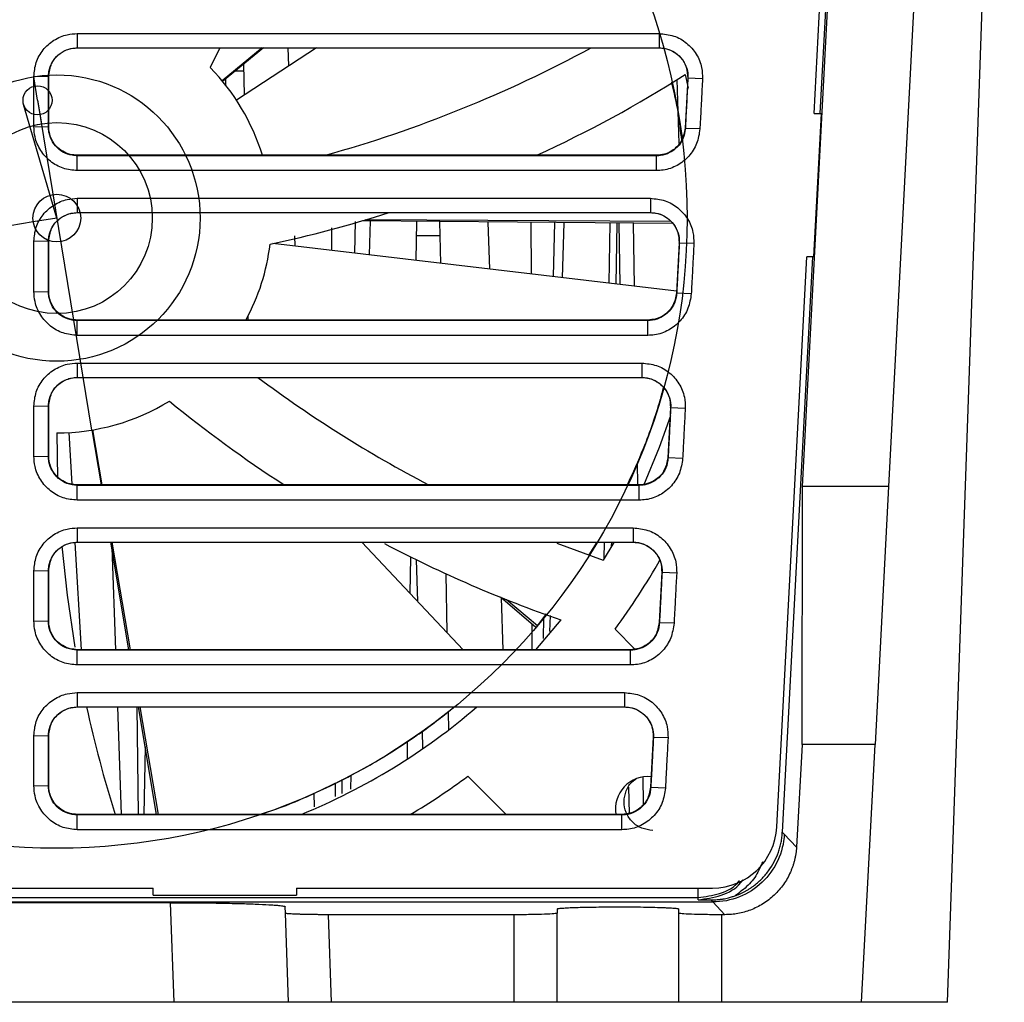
# Model space of a CAD drawing. Header units: millimetres. Extents: x 51 to 353, y -23 to 217.
# Tile 8 of 147: x 158 to 172, y -10 to 4. Entities that reach past the tile are written whole.
import ezdxf

# ---------------------------------------------------------------- set-up
doc = ezdxf.new("R2010")
doc.units = ezdxf.units.MM
doc.linetypes.add('CENTERX2', pattern=[20.32, 12.7, -2.54, 2.54, -2.54])

msp = doc.modelspace()

# ---------------------------------------------------------------- linework, layer by layer
at = {"color": 7, "linetype": 'Continuous', "lineweight": 25}
for p, q in [((170.966, 12.922), (170.153, -2.604)), ((170.976, -9.804), (171.769, 12.922)), ((168.951, -2.604), (169.635, 10.461)), ((169.115, 2.605), (169.532, 10.567)), ((169.607, 10.463), (169.196, 2.605)), ((158.827, 3.723), (166.949, 3.723)), ((158.827, 3.723), (158.827, 3.523)), ((166.949, 3.723), (166.949, 3.523)), ((158.827, 3.523), (166.949, 3.523)), ((160.817, 3.523), (160.683, 3.247)), ((161.406, 3.523), (160.85, 3.062)), ((161.427, 3.523), (160.856, 3.053)), ((162.165, 3.523), (161.049, 2.792)), ((161.779, 3.27), (161.77, 3.523)), ((161.149, 3.196), (161.03, 3.196)), ((161.147, 3.293), (161.155, 2.861)), ((158.22, 2.423), (158.22, 3.123)), ((158.423, 3.12), (158.22, 3.123)), ((158.427, 3.123), (158.423, 3.12)), ((158.423, 2.419), (158.423, 3.12)), ((158.427, 2.423), (158.427, 3.123)), ((160.899, 3), (160.901, 3.09)), ((167.196, 3.083), (167.227, 2.189)), ((167.349, 3.102), (167.312, 2.402)), ((167.315, 3.149), (167.356, 2.96)), ((167.352, 3.098), (167.349, 3.102)), ((167.556, 3.091), (167.352, 3.098)), ((169.111, 0.605), (169.215, 2.605)), ((169.115, 2.605), (169.215, 2.605)), ((158.22, 2.423), (158.423, 2.419)), ((158.423, 2.419), (158.427, 2.423)), ((167.316, 2.398), (167.312, 2.402)), ((167.519, 2.391), (167.316, 2.398)), ((158.827, 2.016), (158.827, 2.023)), ((166.913, 2.023), (158.827, 2.023)), ((158.827, 1.809), (158.827, 2.016)), ((166.913, 2.016), (158.827, 2.016)), ((166.913, 2.016), (166.913, 2.023)), ((166.913, 1.809), (166.913, 2.016)), ((166.913, 1.809), (158.827, 1.809)), ((158.827, 1.422), (166.829, 1.422)), ((158.827, 1.422), (158.827, 1.222)), ((166.829, 1.422), (166.829, 1.222)), ((158.827, 1.222), (166.829, 1.222)), ((167.142, 1.068), (162.803, 1.107)), ((167.114, 1.098), (162.853, 1.122)), ((162.917, 1.106), (162.9, 0.631)), ((163.557, 0.554), (163.566, 1.1)), ((163.885, 1.097), (163.896, 0.514)), ((164.56, 1.091), (164.583, 0.432)), ((165.621, 1.081), (165.594, 0.313)), ((166.251, 0.235), (166.266, 1.076)), ((166.351, 0.224), (166.366, 1.075)), ((166.386, 1.075), (166.401, 0.218)), ((166.586, 1.073), (166.601, 0.194)), ((161.867, 0.753), (161.862, 0.896)), ((163.889, 0.896), (163.562, 0.896)), ((158.22, 0.122), (158.22, 0.822)), ((158.423, 0.819), (158.22, 0.822)), ((158.427, 0.822), (158.423, 0.819)), ((158.423, 0.118), (158.423, 0.819)), ((158.427, 0.122), (158.427, 0.822)), ((167.193, 0.124), (161.558, 0.79)), ((167.228, 0.801), (167.192, 0.101)), ((167.232, 0.797), (167.228, 0.801)), ((167.435, 0.79), (167.232, 0.797)), ((168.594, -7.357), (169.01, 0.605)), ((169.091, 0.605), (168.67, -7.429)), ((169.111, 0.605), (169.01, 0.605)), ((158.22, 0.122), (158.423, 0.118)), ((158.423, 0.118), (158.427, 0.122)), ((167.195, 0.097), (167.192, 0.101)), ((167.399, 0.09), (167.195, 0.097)), ((161.209, -0.226), (161.209, -0.278)), ((158.827, -0.285), (158.827, -0.278)), ((166.792, -0.278), (158.827, -0.278)), ((158.827, -0.492), (158.827, -0.285)), ((166.792, -0.285), (158.827, -0.285)), ((166.792, -0.285), (166.792, -0.278)), ((166.792, -0.492), (166.792, -0.285)), ((166.792, -0.492), (158.827, -0.492)), ((158.827, -0.879), (166.708, -0.879)), ((158.827, -0.879), (158.827, -1.079)), ((166.708, -0.879), (166.708, -1.079)), ((158.827, -1.079), (166.708, -1.079)), ((158.22, -2.179), (158.22, -1.479)), ((158.423, -1.483), (158.22, -1.479)), ((158.427, -1.479), (158.423, -1.483)), ((158.423, -2.183), (158.423, -1.483)), ((158.427, -2.179), (158.427, -1.479)), ((167.108, -1.5), (167.071, -2.2)), ((167.111, -1.504), (167.108, -1.5)), ((167.315, -1.511), (167.111, -1.504)), ((158.541, -1.854), (158.552, -2.49)), ((158.753, -2.57), (158.712, -1.849)), ((159.163, -2.58), (159.035, -1.813)), ((159.176, -2.58), (159.045, -1.811)), ((158.22, -2.179), (158.423, -2.183)), ((158.423, -2.183), (158.427, -2.179)), ((166.644, -2.271), (166.65, -2.58)), ((167.075, -2.204), (167.071, -2.2)), ((167.278, -2.211), (167.075, -2.204)), ((158.827, -2.587), (158.827, -2.58)), ((166.672, -2.58), (158.827, -2.58)), ((158.827, -2.793), (158.827, -2.587)), ((166.672, -2.587), (166.672, -2.58)), ((166.672, -2.793), (166.672, -2.587)), ((168.946, -6.204), (168.951, -2.604)), ((170.153, -2.604), (168.951, -2.604)), ((170.153, -2.604), (169.964, -6.204)), ((158.827, -3.18), (158.827, -3.38)), ((166.588, -3.18), (166.588, -3.38)), ((158.884, -4.881), (158.799, -3.384)), ((158.827, -3.38), (166.588, -3.38)), ((159.547, -4.881), (159.296, -3.38)), ((159.568, -4.881), (159.313, -3.38)), ((164.213, -4.881), (162.8, -3.38)), ((165.524, -3.396), (166.167, -3.633)), ((165.971, -3.555), (166.084, -3.38)), ((166.318, -3.383), (166.167, -3.633)), ((166.184, -3.606), (166.188, -3.38)), ((166.287, -3.436), (166.288, -3.38)), ((159.309, -3.457), (159.359, -4.881)), ((163.475, -4.097), (163.484, -3.588)), ((163.581, -4.21), (163.561, -3.625)), ((158.22, -4.48), (158.22, -3.78)), ((158.423, -3.784), (158.22, -3.78)), ((158.427, -3.78), (158.423, -3.784)), ((158.423, -4.484), (158.423, -3.784)), ((158.427, -4.48), (158.427, -3.78)), ((163.971, -3.82), (163.986, -4.639)), ((166.987, -3.801), (166.951, -4.501)), ((166.991, -3.805), (166.987, -3.801)), ((167.195, -3.812), (166.991, -3.805)), ((165.23, -4.572), (164.737, -4.15)), ((164.743, -4.156), (164.769, -4.881)), ((165.25, -4.548), (164.821, -4.184)), ((165.25, -4.548), (165.379, -4.382)), ((158.22, -4.48), (158.423, -4.484)), ((158.423, -4.484), (158.427, -4.48)), ((165.577, -4.465), (165.225, -4.881)), ((165.429, -4.403), (165.421, -4.629)), ((166.954, -4.505), (166.951, -4.501)), ((167.158, -4.512), (166.954, -4.505)), ((166.612, -4.872), (166.335, -4.594)), ((158.827, -4.888), (158.827, -4.881)), ((166.551, -4.881), (158.827, -4.881)), ((158.827, -5.095), (158.827, -4.888)), ((166.551, -4.888), (166.551, -4.881)), ((166.551, -5.095), (166.551, -4.888)), ((158.827, -5.481), (166.468, -5.481)), ((158.827, -5.481), (158.827, -5.681)), ((166.468, -5.481), (166.468, -5.681)), ((158.827, -5.681), (166.468, -5.681)), ((159.387, -5.681), (159.439, -7.182)), ((159.931, -7.182), (159.68, -5.681)), ((159.961, -7.182), (159.705, -5.681)), ((164.005, -5.748), (164.009, -6.002)), ((163.653, -6.261), (163.644, -6.016)), ((158.22, -6.781), (158.22, -6.081)), ((158.22, -6.081), (158.423, -6.085)), ((158.423, -6.085), (158.427, -6.081)), ((158.423, -6.785), (158.423, -6.085)), ((158.427, -6.781), (158.427, -6.081)), ((163.435, -6.407), (163.439, -6.161)), ((166.867, -6.102), (166.83, -6.802)), ((166.871, -6.106), (166.867, -6.102)), ((167.074, -6.113), (166.871, -6.106)), ((168.946, -6.204), (168.868, -7.637)), ((169.964, -6.204), (168.946, -6.204)), ((169.776, -9.804), (169.964, -6.204)), ((162.646, -6.633), (162.64, -6.829)), ((164.281, -6.648), (164.815, -7.182)), ((166.721, -6.659), (166.727, -7.035)), ((158.423, -6.785), (158.22, -6.781)), ((158.427, -6.781), (158.423, -6.785)), ((166.523, -6.803), (166.53, -7.167)), ((166.834, -6.806), (166.83, -6.802)), ((167.037, -6.813), (166.834, -6.806)), ((162.14, -7.074), (162.134, -6.886)), ((159.924, -7.139), (159.922, -7.182)), ((158.827, -7.189), (158.827, -7.182)), ((166.431, -7.182), (158.827, -7.182)), ((158.827, -7.396), (158.827, -7.189)), ((166.431, -7.189), (158.827, -7.189)), ((166.431, -7.189), (166.431, -7.182)), ((166.431, -7.396), (166.431, -7.189)), ((166.431, -7.396), (158.827, -7.396)), ((168.67, -7.429), (168.678, -7.438)), ((168.678, -7.438), (168.693, -7.454)), ((168.693, -7.454), (168.698, -7.459)), ((168.698, -7.459), (168.868, -7.637)), ((154.077, -8.21), (159.887, -8.21)), ((159.887, -8.31), (159.887, -8.21)), ((161.887, -8.21), (167.697, -8.21)), ((161.887, -8.21), (161.887, -8.31)), ((159.887, -8.31), (161.887, -8.31)), ((167.493, -8.373), (167.493, -8.341)), ((167.674, -8.376), (167.672, -8.375)), ((167.68, -8.383), (167.674, -8.376)), ((167.695, -8.399), (167.68, -8.383)), ((151.684, -8.404), (167.7, -8.404)), ((160.128, -8.415), (151.791, -8.415)), ((160.177, -9.804), (160.128, -8.415)), ((161.732, -8.561), (161.729, -8.471)), ((165.526, -8.502), (165.526, -8.561)), ((167.226, -8.561), (167.226, -8.502)), ((167.7, -8.404), (167.695, -8.399)), ((167.869, -8.582), (167.7, -8.404)), ((161.776, -9.804), (161.732, -8.561)), ((162.375, -9.804), (162.333, -8.582)), ((164.926, -8.582), (162.333, -8.582)), ((164.926, -9.804), (164.926, -8.582)), ((165.526, -9.804), (165.526, -8.561)), ((167.226, -9.804), (167.226, -8.561)), ((167.826, -9.804), (167.826, -8.582)), ((167.869, -8.582), (167.826, -8.582)), ((160.177, -9.804), (151.788, -9.804)), ((158.576, -9.804), (158.576, -9.805)), ((158.676, -9.804), (158.676, -9.805)), ((161.776, -9.804), (160.177, -9.804)), ((160.676, -9.805), (160.676, -9.804)), ((161.376, -9.804), (161.376, -9.805)), ((162.375, -9.804), (161.776, -9.804)), ((164.926, -9.804), (162.375, -9.804)), ((163.376, -9.805), (163.376, -9.804)), ((164.076, -9.804), (164.076, -9.805)), ((165.526, -9.804), (164.926, -9.804)), ((165.031, -9.804), (164.961, -9.804)), ((165.101, -9.804), (165.096, -9.804)), ((167.226, -9.804), (165.526, -9.804)), ((166.076, -9.805), (166.076, -9.804)), ((166.176, -9.805), (166.176, -9.804)), ((166.576, -9.804), (166.576, -9.805)), ((166.776, -9.804), (166.776, -9.805)), ((167.826, -9.804), (167.226, -9.804)), ((169.776, -9.804), (167.826, -9.804)), ((168.776, -9.805), (168.776, -9.804)), ((170.976, -9.804), (169.776, -9.804))]:
    msp.add_line(p, q, dxfattribs=at)
at = {"color": 7, "linetype": 'CENTERX2'}
for p, q in [((158.272, 2.791), (158.218, 3.12)), ((158.272, 2.791), (159.024, -1.815)), ((158.272, 2.791), (158.326, 2.462)), ((158.541, 1.146), (158.077, 2.734)), ((158.541, 1.146), (158.212, 1.092)), ((158.212, 1.092), (157.883, 1.039))]:
    msp.add_line(p, q, dxfattribs=at)
at = {"color": 8, "linetype": 'Continuous', "lineweight": 25}
for p, q in [((162.706, 1.1), (162.695, 0.655)), ((162.374, 1.011), (162.376, 0.693)), ((165.16, 1.086), (165.162, 0.364)), ((165.491, 1.083), (165.47, 0.328)), ((165.174, -4.524), (165.175, -4.888)), ((165.337, -4.436), (165.329, -4.725)), ((159.658, -5.681), (159.676, -7.182)), ((159.774, -6.239), (159.756, -7.182)), ((162.522, -6.695), (162.518, -6.889)), ((162.427, -6.742), (162.429, -6.932)), ((167.493, -8.341), (167.493, -8.21)), ((153.442, -8.341), (167.493, -8.341))]:
    msp.add_line(p, q, dxfattribs=at)
at = {"color": 7, "linetype": 'Continuous', "lineweight": 25, "flags": 128}
for points in [[(167.107, -1.614), (166.952, -2.056), (166.73, -2.587)], [(166.672, -2.587), (166.086, -2.587), (163.741, -2.587), (161.284, -2.587), (158.827, -2.587)], [(166.672, -2.793), (166.091, -2.793), (163.77, -2.793), (161.298, -2.793), (158.827, -2.793)], [(158.827, -3.18), (159.388, -3.18), (161.631, -3.18), (164.109, -3.18), (166.588, -3.18)], [(158.611, -3.435), (158.685, -4.119), (158.794, -4.848)], [(166.551, -4.888), (165.965, -4.888), (163.621, -4.888), (161.224, -4.888), (158.827, -4.888)], [(166.551, -5.095), (165.971, -5.095), (163.65, -5.095), (161.238, -5.095), (158.827, -5.095)]]:
    msp.add_lwpolyline(points, dxfattribs=at)
at = {"color": 7, "linetype": 'Continuous'}
for centre, radius in [((158.541, 1.146), 8.8), ((158.541, 1.146), 2), ((158.272, 2.791), 0.203), ((158.541, 1.146), 1.333), ((158.541, 1.146), 0.333)]:
    msp.add_circle(centre, radius, dxfattribs=at)
at = {"color": 7, "linetype": 'Continuous', "lineweight": 25}
for centre, radius, start, end in [((157.495, 19.211), 17.844, 285.5873, 298.4632), ((158.541, 1.146), 3, 16.9867, 44.4405), ((157.774, 18.228), 17.844, 294.747, 302.3227), ((157.774, 18.228), 17.844, 282.1131, 287.6328), ((158.541, 1.146), 3, 331.6493, 353.0119), ((172.012, 13.227), 17.844, 233.2925, 242.3497), ((158.541, 1.146), 3, 270, 301.5834), ((171.418, 12.396), 17.844, 230.6846, 237.0597), ((171.418, 12.396), 17.844, 242.2748, 250.8941), ((158.541, 1.146), 9.68, 323.6286, 330.4973), ((158.541, 1.146), 8.8, 319.477, 319.6775), ((176.385, -1.854), 17.844, 192.3844, 197.3716), ((158.541, 1.146), 9, 292.2854, 310.6623), ((158.541, 1.146), 9.68, 300.6503, 306.3714), ((166.791, -7.104), 0.45, 83.9467, 189.9503)]:
    msp.add_arc(centre, radius, start, end, dxfattribs=at)
msp.add_ellipse((167.694, -7.308), major_axis=(-0.403, 0.807), ratio=0.997112, start_param=2.679539, end_param=4.195642, dxfattribs=at)
for points, knots in [([(158.22, 3.123), (158.227, 3.19), (158.24, 3.323), (158.342, 3.502), (158.494, 3.638), (158.665, 3.712), (158.78, 3.72), (158.827, 3.723)], [0, 0, 0, 0, 0.211099, 0.422465, 0.635768, 0.850551, 1, 1, 1, 1]), ([(166.949, 3.723), (167.019, 3.716), (167.157, 3.703), (167.34, 3.597), (167.477, 3.442), (167.551, 3.264), (167.555, 3.144), (167.556, 3.091)], [0, 0, 0, 0, 0.211595, 0.422887, 0.631887, 0.83966, 1, 1, 1, 1]), ([(158.423, 3.12), (158.425, 3.144), (158.428, 3.213), (158.47, 3.323), (158.556, 3.43), (158.655, 3.489), (158.747, 3.518), (158.798, 3.521), (158.827, 3.523)], [0, 0, 0, 0, 0.114031, 0.328773, 0.543462, 0.757945, 0.863981, 1, 1, 1, 1]), ([(158.427, 3.123), (158.435, 3.185), (158.452, 3.309), (158.568, 3.442), (158.701, 3.512), (158.787, 3.52), (158.827, 3.523)], [0, 0, 0, 0, 0.293097, 0.590261, 0.807744, 1, 1, 1, 1]), ([(166.949, 3.523), (166.974, 3.522), (167.043, 3.518), (167.153, 3.477), (167.26, 3.39), (167.331, 3.272), (167.354, 3.169), (167.353, 3.111), (167.352, 3.098)], [0, 0, 0, 0, 0.111298, 0.318857, 0.526418, 0.73402, 0.941751, 1, 1, 1, 1]), ([(166.949, 3.523), (166.984, 3.521), (167.058, 3.515), (167.166, 3.466), (167.267, 3.379), (167.341, 3.252), (167.346, 3.151), (167.349, 3.102)], [0, 0, 0, 0, 0.161456, 0.342286, 0.537296, 0.773048, 1, 1, 1, 1]), ([(167.265, 2.236), (167.252, 2.36), (167.221, 2.645), (167.16, 2.901), (167.126, 3.045)], [0, 0, 0, 0, 0.435909, 1, 1, 1, 1]), ([(167.352, 3.098), (167.347, 3.002), (167.339, 2.838), (167.326, 2.604), (167.319, 2.467), (167.316, 2.398)], [0, 0, 0, 0, 0.411426, 0.705713, 1, 1, 1, 1]), ([(167.556, 3.091), (167.551, 2.996), (167.542, 2.832), (167.53, 2.598), (167.523, 2.46), (167.519, 2.391)], [0, 0, 0, 0, 0.407353, 0.703676, 1, 1, 1, 1]), ([(158.827, 1.809), (158.76, 1.815), (158.625, 1.829), (158.444, 1.932), (158.307, 2.085), (158.231, 2.258), (158.223, 2.375), (158.22, 2.423)], [0, 0, 0, 0, 0.210707, 0.421624, 0.634712, 0.84951, 1, 1, 1, 1]), ([(158.827, 2.016), (158.803, 2.017), (158.733, 2.021), (158.623, 2.062), (158.516, 2.149), (158.457, 2.248), (158.436, 2.318), (158.426, 2.368), (158.424, 2.396), (158.423, 2.419)], [0, 0, 0, 0, 0.115327, 0.32973, 0.54411, 0.75843, 0.864463, 0.890885, 1, 1, 1, 1]), ([(158.827, 2.023), (158.793, 2.025), (158.722, 2.03), (158.617, 2.075), (158.518, 2.157), (158.442, 2.277), (158.432, 2.375), (158.427, 2.423)], [0, 0, 0, 0, 0.1610936, 0.3410595, 0.5352072, 0.7709901, 1, 1, 1, 1]), ([(167.312, 2.402), (167.301, 2.342), (167.279, 2.223), (167.163, 2.099), (167.034, 2.033), (166.951, 2.026), (166.913, 2.023)], [0, 0, 0, 0, 0.2951533, 0.5916833, 0.8081578, 1, 1, 1, 1]), ([(167.316, 2.398), (167.308, 2.349), (167.292, 2.254), (167.21, 2.135), (167.1, 2.053), (166.994, 2.019), (166.931, 2.016), (166.913, 2.016)], [0, 0, 0, 0, 0.244471, 0.46663, 0.688632, 0.910587, 1, 1, 1, 1]), ([(167.519, 2.391), (167.509, 2.321), (167.488, 2.182), (167.371, 2.003), (167.207, 1.873), (167.044, 1.815), (166.944, 1.81), (166.913, 1.809)], [0, 0, 0, 0, 0.22633, 0.452544, 0.676151, 0.897736, 1, 1, 1, 1]), ([(158.22, 0.822), (158.227, 0.889), (158.24, 1.022), (158.342, 1.201), (158.494, 1.337), (158.665, 1.411), (158.78, 1.419), (158.827, 1.422)], [0, 0, 0, 0, 0.211107, 0.422478, 0.63577, 0.850568, 1, 1, 1, 1]), ([(166.829, 1.422), (166.898, 1.415), (167.036, 1.402), (167.219, 1.296), (167.356, 1.141), (167.431, 0.963), (167.434, 0.843), (167.435, 0.79)], [0, 0, 0, 0, 0.211479, 0.422708, 0.631833, 0.839507, 1, 1, 1, 1]), ([(158.423, 0.819), (158.425, 0.843), (158.428, 0.912), (158.47, 1.022), (158.556, 1.129), (158.655, 1.188), (158.747, 1.217), (158.798, 1.22), (158.827, 1.222)], [0, 0, 0, 0, 0.114031, 0.328773, 0.543462, 0.757945, 0.863982, 1, 1, 1, 1]), ([(158.427, 0.822), (158.435, 0.884), (158.452, 1.008), (158.568, 1.141), (158.701, 1.211), (158.787, 1.219), (158.827, 1.222)], [0, 0, 0, 0, 0.293097, 0.590261, 0.807744, 1, 1, 1, 1]), ([(166.829, 1.222), (166.853, 1.221), (166.923, 1.217), (167.032, 1.176), (167.139, 1.089), (167.211, 0.971), (167.233, 0.868), (167.232, 0.81), (167.232, 0.797)], [0, 0, 0, 0, 0.1113, 0.31886, 0.526422, 0.734023, 0.941755, 1, 1, 1, 1]), ([(166.829, 1.222), (166.864, 1.22), (166.938, 1.214), (167.046, 1.165), (167.146, 1.078), (167.22, 0.951), (167.226, 0.85), (167.228, 0.801)], [0, 0, 0, 0, 0.161456, 0.342286, 0.537296, 0.773048, 1, 1, 1, 1]), ([(167.232, 0.797), (167.227, 0.701), (167.218, 0.537), (167.206, 0.303), (167.199, 0.166), (167.195, 0.097)], [0, 0, 0, 0, 0.4114052, 0.7057026, 1, 1, 1, 1]), ([(167.435, 0.79), (167.43, 0.695), (167.422, 0.531), (167.41, 0.297), (167.402, 0.159), (167.399, 0.09)], [0, 0, 0, 0, 0.407332, 0.703666, 1, 1, 1, 1]), ([(158.827, -0.492), (158.76, -0.486), (158.625, -0.472), (158.444, -0.369), (158.307, -0.216), (158.231, -0.043), (158.223, 0.074), (158.22, 0.122)], [0, 0, 0, 0, 0.210719, 0.421641, 0.634718, 0.849534, 1, 1, 1, 1]), ([(158.827, -0.285), (158.803, -0.284), (158.733, -0.28), (158.623, -0.239), (158.516, -0.152), (158.457, -0.053), (158.436, 0.017), (158.426, 0.067), (158.424, 0.095), (158.423, 0.118)], [0, 0, 0, 0, 0.115327, 0.329731, 0.544112, 0.758431, 0.864464, 0.890886, 1, 1, 1, 1]), ([(158.827, -0.278), (158.793, -0.276), (158.722, -0.271), (158.617, -0.226), (158.518, -0.144), (158.442, -0.024), (158.432, 0.074), (158.427, 0.122)], [0, 0, 0, 0, 0.161094, 0.34106, 0.535207, 0.77099, 1, 1, 1, 1]), ([(167.192, 0.101), (167.181, 0.041), (167.159, -0.078), (167.042, -0.202), (166.914, -0.268), (166.831, -0.275), (166.792, -0.278)], [0, 0, 0, 0, 0.2951533, 0.5916833, 0.8081578, 1, 1, 1, 1]), ([(167.195, 0.097), (167.193, 0.073), (167.185, 0.003), (167.138, -0.104), (167.045, -0.206), (166.944, -0.26), (166.858, -0.282), (166.814, -0.284), (166.792, -0.285)], [0, 0, 0, 0, 0.1205042, 0.3423301, 0.564143, 0.7858716, 0.8915206, 1, 1, 1, 1]), ([(167.399, 0.09), (167.388, 0.02), (167.367, -0.119), (167.251, -0.298), (167.087, -0.428), (166.923, -0.486), (166.824, -0.491), (166.792, -0.492)], [0, 0, 0, 0, 0.226325, 0.452535, 0.676147, 0.89774, 1, 1, 1, 1]), ([(158.22, -1.479), (158.227, -1.412), (158.24, -1.279), (158.342, -1.1), (158.494, -0.964), (158.665, -0.89), (158.78, -0.882), (158.827, -0.879)], [0, 0, 0, 0, 0.211099, 0.422454, 0.63575, 0.850599, 1, 1, 1, 1]), ([(166.708, -0.879), (166.778, -0.886), (166.916, -0.899), (167.099, -1.005), (167.236, -1.16), (167.31, -1.338), (167.314, -1.458), (167.315, -1.511)], [0, 0, 0, 0, 0.211469, 0.422694, 0.631827, 0.83949, 1, 1, 1, 1]), ([(158.423, -1.483), (158.425, -1.459), (158.428, -1.389), (158.47, -1.279), (158.556, -1.172), (158.655, -1.113), (158.747, -1.084), (158.798, -1.081), (158.827, -1.079)], [0, 0, 0, 0, 0.114031, 0.328772, 0.543459, 0.757944, 0.863981, 1, 1, 1, 1]), ([(158.427, -1.479), (158.435, -1.417), (158.452, -1.294), (158.568, -1.161), (158.701, -1.09), (158.787, -1.082), (158.827, -1.079)], [0, 0, 0, 0, 0.293097, 0.590261, 0.807744, 1, 1, 1, 1]), ([(166.708, -1.079), (166.733, -1.08), (166.802, -1.084), (166.912, -1.125), (167.019, -1.212), (167.09, -1.33), (167.113, -1.433), (167.112, -1.491), (167.111, -1.504)], [0, 0, 0, 0, 0.1112997, 0.3188598, 0.5264223, 0.7340228, 0.9417551, 1, 1, 1, 1]), ([(166.708, -1.079), (166.743, -1.082), (166.817, -1.087), (166.925, -1.136), (167.026, -1.223), (167.1, -1.35), (167.105, -1.451), (167.108, -1.5)], [0, 0, 0, 0, 0.161456, 0.342286, 0.537296, 0.773048, 1, 1, 1, 1]), ([(166.509, -2.58), (166.586, -2.409), (166.773, -1.995), (166.932, -1.533), (166.997, -1.277), (167.012, -1.219)], [0, 0, 0, 0, 0.3511974, 0.8538085, 1, 1, 1, 1]), ([(167.111, -1.504), (167.106, -1.6), (167.098, -1.764), (167.086, -1.998), (167.078, -2.135), (167.075, -2.204)], [0, 0, 0, 0, 0.411406, 0.705703, 1, 1, 1, 1]), ([(167.315, -1.511), (167.31, -1.606), (167.301, -1.77), (167.289, -2.004), (167.282, -2.142), (167.278, -2.211)], [0, 0, 0, 0, 0.407332, 0.703666, 1, 1, 1, 1]), ([(158.827, -2.793), (158.76, -2.787), (158.625, -2.774), (158.444, -2.67), (158.307, -2.517), (158.231, -2.344), (158.223, -2.227), (158.22, -2.179)], [0, 0, 0, 0, 0.210685, 0.421629, 0.634683, 0.8495, 1, 1, 1, 1]), ([(158.827, -2.587), (158.777, -2.581), (158.682, -2.571), (158.56, -2.495), (158.472, -2.39), (158.429, -2.279), (158.425, -2.209), (158.423, -2.183)], [0, 0, 0, 0, 0.234049, 0.448719, 0.663287, 0.877863, 1, 1, 1, 1]), ([(158.827, -2.58), (158.793, -2.577), (158.722, -2.572), (158.617, -2.527), (158.518, -2.445), (158.442, -2.325), (158.432, -2.227), (158.427, -2.179)], [0, 0, 0, 0, 0.161094, 0.34106, 0.535207, 0.77099, 1, 1, 1, 1]), ([(167.071, -2.2), (167.06, -2.26), (167.038, -2.379), (166.922, -2.504), (166.793, -2.569), (166.711, -2.576), (166.672, -2.58)], [0, 0, 0, 0, 0.295153, 0.591683, 0.808158, 1, 1, 1, 1]), ([(167.075, -2.204), (167.072, -2.228), (167.065, -2.298), (167.017, -2.406), (166.925, -2.508), (166.824, -2.561), (166.738, -2.583), (166.694, -2.585), (166.672, -2.587)], [0, 0, 0, 0, 0.1205042, 0.342331, 0.5641448, 0.7858731, 0.8915218, 1, 1, 1, 1]), ([(167.278, -2.211), (167.268, -2.281), (167.247, -2.42), (167.13, -2.599), (166.966, -2.73), (166.803, -2.787), (166.703, -2.792), (166.672, -2.793)], [0, 0, 0, 0, 0.226328, 0.452537, 0.676147, 0.897747, 1, 1, 1, 1]), ([(158.22, -3.78), (158.227, -3.713), (158.24, -3.58), (158.342, -3.401), (158.494, -3.265), (158.665, -3.191), (158.78, -3.183), (158.827, -3.18)], [0, 0, 0, 0, 0.211104, 0.422465, 0.635757, 0.850596, 1, 1, 1, 1]), ([(166.588, -3.18), (166.657, -3.187), (166.795, -3.2), (166.979, -3.306), (167.115, -3.461), (167.19, -3.639), (167.193, -3.759), (167.195, -3.812)], [0, 0, 0, 0, 0.211459, 0.422668, 0.631819, 0.839485, 1, 1, 1, 1]), ([(158.423, -3.784), (158.425, -3.76), (158.428, -3.69), (158.47, -3.581), (158.556, -3.473), (158.655, -3.414), (158.747, -3.385), (158.798, -3.382), (158.827, -3.38)], [0, 0, 0, 0, 0.1140314, 0.3287719, 0.5434594, 0.757944, 0.8639802, 1, 1, 1, 1]), ([(158.427, -3.78), (158.435, -3.719), (158.452, -3.595), (158.568, -3.462), (158.701, -3.391), (158.787, -3.383), (158.827, -3.38)], [0, 0, 0, 0, 0.2930966, 0.5902614, 0.8077437, 1, 1, 1, 1]), ([(166.588, -3.38), (166.612, -3.381), (166.682, -3.385), (166.791, -3.426), (166.898, -3.513), (166.97, -3.631), (166.993, -3.734), (166.991, -3.792), (166.991, -3.805)], [0, 0, 0, 0, 0.1112998, 0.3188597, 0.5264222, 0.7340231, 0.9417548, 1, 1, 1, 1]), ([(166.588, -3.38), (166.623, -3.383), (166.697, -3.388), (166.805, -3.437), (166.905, -3.524), (166.979, -3.651), (166.985, -3.752), (166.987, -3.801)], [0, 0, 0, 0, 0.161456, 0.342286, 0.537296, 0.7730479, 1, 1, 1, 1]), ([(166.991, -3.805), (166.986, -3.901), (166.977, -4.065), (166.965, -4.299), (166.958, -4.436), (166.954, -4.505)], [0, 0, 0, 0, 0.4114083, 0.7057042, 1, 1, 1, 1]), ([(167.195, -3.812), (167.19, -3.907), (167.181, -4.071), (167.169, -4.305), (167.162, -4.443), (167.158, -4.512)], [0, 0, 0, 0, 0.407335, 0.7036675, 1, 1, 1, 1]), ([(158.827, -5.095), (158.76, -5.088), (158.625, -5.075), (158.444, -4.971), (158.307, -4.818), (158.231, -4.645), (158.223, -4.528), (158.22, -4.48)], [0, 0, 0, 0, 0.210688, 0.421639, 0.634676, 0.849501, 1, 1, 1, 1]), ([(158.827, -4.888), (158.777, -4.882), (158.682, -4.872), (158.56, -4.797), (158.472, -4.691), (158.429, -4.58), (158.425, -4.51), (158.423, -4.484)], [0, 0, 0, 0, 0.2340483, 0.4487181, 0.6632866, 0.8778621, 1, 1, 1, 1]), ([(158.827, -4.881), (158.793, -4.878), (158.722, -4.873), (158.617, -4.828), (158.518, -4.746), (158.442, -4.626), (158.432, -4.528), (158.427, -4.48)], [0, 0, 0, 0, 0.1610936, 0.3410595, 0.5352072, 0.7709901, 1, 1, 1, 1]), ([(166.951, -4.501), (166.94, -4.561), (166.918, -4.68), (166.801, -4.805), (166.673, -4.87), (166.59, -4.877), (166.551, -4.881)], [0, 0, 0, 0, 0.295153, 0.591683, 0.808158, 1, 1, 1, 1]), ([(166.954, -4.505), (166.952, -4.529), (166.944, -4.599), (166.897, -4.707), (166.804, -4.809), (166.704, -4.862), (166.617, -4.884), (166.573, -4.887), (166.551, -4.888)], [0, 0, 0, 0, 0.120504, 0.342332, 0.564146, 0.785874, 0.891522, 1, 1, 1, 1]), ([(167.158, -4.512), (167.147, -4.582), (167.126, -4.721), (167.01, -4.9), (166.846, -5.031), (166.683, -5.088), (166.583, -5.093), (166.551, -5.095)], [0, 0, 0, 0, 0.22633, 0.452537, 0.676146, 0.897753, 1, 1, 1, 1]), ([(158.22, -6.081), (158.227, -6.014), (158.24, -5.881), (158.342, -5.702), (158.494, -5.566), (158.665, -5.492), (158.78, -5.484), (158.827, -5.481)], [0, 0, 0, 0, 0.211102, 0.422463, 0.635755, 0.85057, 1, 1, 1, 1]), ([(166.468, -5.481), (166.537, -5.488), (166.675, -5.501), (166.858, -5.607), (166.995, -5.762), (167.07, -5.94), (167.073, -6.06), (167.074, -6.113)], [0, 0, 0, 0, 0.211522, 0.422797, 0.631829, 0.839593, 1, 1, 1, 1]), ([(158.423, -6.085), (158.425, -6.061), (158.428, -5.991), (158.47, -5.882), (158.556, -5.774), (158.655, -5.715), (158.747, -5.686), (158.798, -5.683), (158.827, -5.681)], [0, 0, 0, 0, 0.1140316, 0.3287726, 0.5434609, 0.7579447, 0.8639811, 1, 1, 1, 1]), ([(158.427, -6.081), (158.435, -6.02), (158.452, -5.896), (158.568, -5.763), (158.701, -5.692), (158.787, -5.685), (158.827, -5.681)], [0, 0, 0, 0, 0.293097, 0.590261, 0.807744, 1, 1, 1, 1]), ([(161.372, -7.182), (161.409, -7.17), (161.689, -7.086), (162.156, -6.882), (162.798, -6.568), (163.376, -6.216), (163.821, -5.901), (164.018, -5.738), (164.087, -5.681)], [0, 0, 0, 0, 0.029388, 0.222793, 0.416299, 0.646071, 0.875903, 1, 1, 1, 1]), ([(166.468, -5.681), (166.492, -5.682), (166.561, -5.686), (166.671, -5.727), (166.778, -5.814), (166.849, -5.932), (166.872, -6.035), (166.871, -6.093), (166.871, -6.106)], [0, 0, 0, 0, 0.111298, 0.318858, 0.526419, 0.734022, 0.941751, 1, 1, 1, 1]), ([(166.468, -5.681), (166.502, -5.684), (166.576, -5.689), (166.684, -5.738), (166.785, -5.825), (166.859, -5.952), (166.864, -6.053), (166.867, -6.102)], [0, 0, 0, 0, 0.161456, 0.342286, 0.537296, 0.773048, 1, 1, 1, 1]), ([(166.871, -6.106), (166.866, -6.202), (166.857, -6.367), (166.845, -6.6), (166.837, -6.737), (166.834, -6.806)], [0, 0, 0, 0, 0.4114187, 0.7057093, 1, 1, 1, 1]), ([(167.074, -6.113), (167.069, -6.208), (167.061, -6.372), (167.048, -6.606), (167.041, -6.744), (167.037, -6.813)], [0, 0, 0, 0, 0.407345, 0.703673, 1, 1, 1, 1]), ([(166.861, -7.404), (166.808, -7.398), (166.704, -7.386), (166.57, -7.293), (166.482, -7.161), (166.45, -7.003), (166.483, -6.849), (166.549, -6.735), (166.611, -6.698), (166.629, -6.687)], [0, 0, 0, 0, 0.156457, 0.312913, 0.46937, 0.625826, 0.782283, 0.938739, 1, 1, 1, 1]), ([(158.827, -7.396), (158.76, -7.389), (158.625, -7.376), (158.444, -7.272), (158.307, -7.119), (158.231, -6.946), (158.223, -6.829), (158.22, -6.781)], [0, 0, 0, 0, 0.210713, 0.421606, 0.634767, 0.849468, 1, 1, 1, 1]), ([(158.827, -7.189), (158.803, -7.187), (158.733, -7.184), (158.623, -7.142), (158.516, -7.055), (158.457, -6.957), (158.436, -6.886), (158.426, -6.837), (158.424, -6.808), (158.423, -6.785)], [0, 0, 0, 0, 0.115327, 0.329736, 0.544116, 0.758437, 0.864469, 0.890892, 1, 1, 1, 1]), ([(158.827, -7.182), (158.793, -7.179), (158.722, -7.174), (158.617, -7.129), (158.518, -7.047), (158.442, -6.927), (158.432, -6.829), (158.427, -6.781)], [0, 0, 0, 0, 0.161094, 0.34106, 0.535207, 0.77099, 1, 1, 1, 1]), ([(166.83, -6.802), (166.819, -6.862), (166.797, -6.981), (166.681, -7.106), (166.552, -7.171), (166.47, -7.178), (166.431, -7.182)], [0, 0, 0, 0, 0.295153, 0.591683, 0.808158, 1, 1, 1, 1]), ([(166.834, -6.806), (166.831, -6.831), (166.824, -6.9), (166.776, -7.008), (166.684, -7.11), (166.583, -7.163), (166.497, -7.186), (166.453, -7.188), (166.431, -7.189)], [0, 0, 0, 0, 0.120506, 0.342334, 0.564151, 0.785877, 0.891524, 1, 1, 1, 1]), ([(167.037, -6.813), (167.027, -6.883), (167.006, -7.022), (166.889, -7.202), (166.725, -7.332), (166.562, -7.389), (166.462, -7.394), (166.431, -7.396)], [0, 0, 0, 0, 0.226347, 0.452561, 0.676145, 0.897796, 1, 1, 1, 1]), ([(168.698, -7.459), (168.691, -7.585), (168.66, -7.709), (168.554, -7.939), (168.479, -8.043), (168.296, -8.217), (168.187, -8.286), (167.953, -8.38), (167.826, -8.404), (167.7, -8.404)], [0, 0, 0, 0, 0.25, 0.25, 0.5, 0.5, 0.75, 0.75, 1, 1, 1, 1]), ([(168.015, -8.316), (168.028, -8.312), (168.053, -8.302), (168.091, -8.286), (168.127, -8.268), (168.163, -8.249), (168.198, -8.228), (168.232, -8.206), (168.295, -8.161), (168.381, -8.087), (168.479, -7.974), (168.559, -7.847), (168.608, -7.734), (168.637, -7.641), (168.654, -7.571), (168.665, -7.501), (168.669, -7.453), (168.67, -7.429)], [0, 0, 0, 0, 0.035059, 0.069976, 0.104808, 0.139615, 0.174456, 0.209389, 0.244473, 0.372019, 0.499693, 0.627322, 0.755098, 0.816445, 0.877501, 0.938582, 1, 1, 1, 1]), ([(168.868, -7.637), (168.867, -7.653), (168.865, -7.683), (168.859, -7.729), (168.851, -7.773), (168.842, -7.818), (168.83, -7.862), (168.816, -7.905), (168.8, -7.948), (168.776, -8.006), (168.74, -8.078), (168.687, -8.16), (168.626, -8.238), (168.558, -8.31), (168.482, -8.374), (168.401, -8.431), (168.316, -8.479), (168.228, -8.517), (168.139, -8.547), (168.05, -8.567), (167.96, -8.58), (167.899, -8.581), (167.869, -8.582)], [0, 0, 0, 0, 0.030299, 0.060412, 0.0904, 0.120327, 0.150256, 0.180252, 0.210377, 0.240693, 0.304836, 0.369049, 0.434461, 0.499945, 0.565364, 0.630856, 0.695018, 0.759251, 0.819677, 0.879607, 0.939545, 1, 1, 1, 1]), ([(167.493, -8.373), (167.514, -8.373), (167.573, -8.374), (167.634, -8.375), (167.672, -8.375)], [0, 0, 0, 0, 0.360484, 1, 1, 1, 1]), ([(167.672, -8.375), (167.681, -8.375), (167.698, -8.375), (167.727, -8.374), (167.76, -8.372), (167.8, -8.368), (167.853, -8.361), (167.914, -8.348), (167.97, -8.332), (168.002, -8.321), (168.015, -8.316)], [0, 0, 0, 0, 0.071548, 0.154884, 0.250223, 0.354294, 0.500622, 0.715323, 0.882654, 1, 1, 1, 1]), ([(160.128, -8.415), (160.146, -8.415), (160.182, -8.415), (160.236, -8.415), (160.289, -8.415), (160.343, -8.415), (160.396, -8.416), (160.486, -8.416), (160.611, -8.417), (160.768, -8.419), (160.919, -8.422), (161.108, -8.426), (161.316, -8.433), (161.478, -8.44), (161.577, -8.447), (161.635, -8.452), (161.679, -8.456), (161.705, -8.461), (161.72, -8.464), (161.728, -8.468), (161.729, -8.47), (161.729, -8.471)], [0, 0, 0, 0, 0.021475, 0.042904, 0.064311, 0.08572, 0.107156, 0.128643, 0.195076, 0.261548, 0.328759, 0.396007, 0.528887, 0.657612, 0.718818, 0.780062, 0.837251, 0.89448, 0.929662, 0.9648, 1, 1, 1, 1]), ([(165.526, -8.502), (165.526, -8.502), (165.526, -8.501), (165.529, -8.499), (165.533, -8.498), (165.538, -8.497), (165.549, -8.495), (165.568, -8.493), (165.61, -8.489), (165.68, -8.485), (165.786, -8.48), (165.906, -8.477), (166.038, -8.475), (166.185, -8.473), (166.348, -8.472), (166.52, -8.472), (166.694, -8.474), (166.856, -8.477), (166.972, -8.481), (167.05, -8.484), (167.1, -8.486), (167.141, -8.489), (167.173, -8.492), (167.197, -8.494), (167.214, -8.497), (167.224, -8.499), (167.225, -8.501), (167.226, -8.502)], [0, 0, 0, 0, 0.013767, 0.0275, 0.041222, 0.05496, 0.06874, 0.102295, 0.135888, 0.198059, 0.260261, 0.314594, 0.368961, 0.428354, 0.487784, 0.552997, 0.620699, 0.689456, 0.757693, 0.790823, 0.823993, 0.855478, 0.887003, 0.915356, 0.943491, 0.971631, 1, 1, 1, 1]), ([(162.333, -8.582), (162.321, -8.582), (162.297, -8.582), (162.262, -8.582), (162.228, -8.582), (162.196, -8.582), (162.165, -8.581), (162.135, -8.581), (162.107, -8.581), (162.08, -8.58), (162.055, -8.58), (162.031, -8.58), (162.009, -8.579), (161.988, -8.579), (161.968, -8.578), (161.95, -8.577), (161.933, -8.577), (161.918, -8.576), (161.903, -8.576), (161.879, -8.575), (161.847, -8.574), (161.811, -8.572), (161.782, -8.57), (161.76, -8.568), (161.744, -8.566), (161.734, -8.563), (161.733, -8.562), (161.732, -8.561)], [0, 0, 0, 0, 0.038206, 0.075375, 0.111506, 0.1466, 0.180657, 0.213676, 0.245658, 0.276602, 0.306509, 0.335378, 0.36321, 0.390004, 0.415761, 0.440481, 0.464163, 0.486807, 0.508414, 0.528984, 0.59907, 0.668222, 0.736441, 0.803727, 0.870082, 0.935506, 1, 1, 1, 1]), ([(165.526, -8.561), (165.526, -8.564), (165.51, -8.567), (165.45, -8.572), (165.406, -8.574), (165.294, -8.578), (165.228, -8.58), (165.083, -8.582), (165.004, -8.582), (164.926, -8.582)], [0, 0, 0, 0, 0.25, 0.25, 0.5, 0.5, 0.75, 0.75, 1, 1, 1, 1]), ([(167.826, -8.582), (167.747, -8.582), (167.669, -8.582), (167.524, -8.58), (167.457, -8.578), (167.346, -8.574), (167.301, -8.572), (167.241, -8.567), (167.226, -8.564), (167.226, -8.561)], [0, 0, 0, 0, 0.25, 0.25, 0.5, 0.5, 0.75, 0.75, 1, 1, 1, 1]), ([(160.676, -9.804), (160.66, -9.804), (160.63, -9.804), (160.446, -9.804), (160.274, -9.804), (160.212, -9.804)], [0, 0, 0, 0, 0.39054, 0.781079, 1, 1, 1, 1])]:
    msp.add_open_spline(points, degree=3, knots=knots, dxfattribs=at)
at = {"color": 8, "linetype": 'Continuous', "lineweight": 25}
for points, knots in [([(168.393, -7.842), (168.374, -7.891), (168.327, -8.012), (168.199, -8.179), (168.076, -8.27), (168.015, -8.316)], [0, 0, 0, 0, 0.257682, 0.628574, 1, 1, 1, 1]), ([(167.493, -8.373), (167.601, -8.359), (167.817, -8.332), (168.038, -8.212), (168.109, -8.11), (168.117, -8.097)], [0, 0, 0, 0, 0.46743, 0.934213, 1, 1, 1, 1]), ([(167.493, -8.341), (167.593, -8.329), (167.8, -8.303), (168.006, -8.199), (168.069, -8.11), (168.07, -8.11)], [0, 0, 0, 0, 0.481866, 0.996961, 1, 1, 1, 1])]:
    msp.add_open_spline(points, degree=3, knots=knots, dxfattribs=at)

doc.saveas('drawing.dxf')
